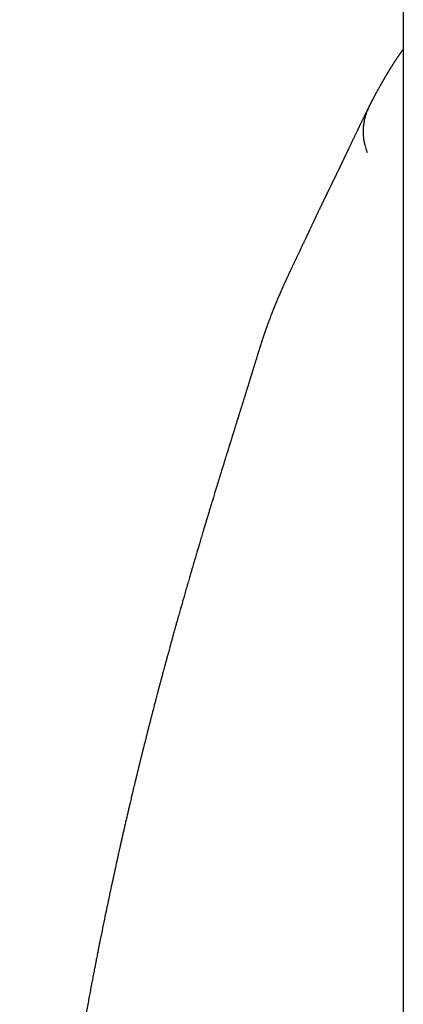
# Model space of a CAD drawing. Header units: millimetres. Extents: x 8 to 763, y 12 to 560.
# Tile 16 of 24: x 370 to 380, y 513 to 538. Entities that reach past the tile are written whole.
import ezdxf

# ---------------------------------------------------------------- set-up
doc = ezdxf.new("R2010")
doc.units = ezdxf.units.MM

msp = doc.modelspace()

# ---------------------------------------------------------------- linework, layer by layer
at = {"color": 7, "linetype": 'Continuous', "lineweight": 30}
for p, q in [((379.791, 535.448), (379.791, 532)), ((379.791, 532), (379.791, 469.811)), ((376.137, 529.814), (376.141, 529.827))]:
    msp.add_line(p, q, dxfattribs=at)
for points, knots in [([(379.791, 544.978), (379.791, 544.882), (379.791, 544.675), (379.791, 544.346), (379.791, 543.993), (379.791, 543.63), (379.791, 543.259), (379.791, 542.879), (379.791, 542.477), (379.791, 542.052), (379.791, 541.603), (379.791, 541.143), (379.791, 540.673), (379.791, 540.192), (379.791, 539.701), (379.791, 539.2), (379.791, 538.689), (379.791, 538.167), (379.791, 537.639), (379.791, 537.103), (379.791, 536.562), (379.791, 536.011), (379.791, 535.636), (379.791, 535.448)], [0, 0, 0, 0, 0.039058, 0.08413, 0.129201, 0.174271, 0.219342, 0.264412, 0.309482, 0.359059, 0.408636, 0.458214, 0.507791, 0.557369, 0.606946, 0.656524, 0.706101, 0.755677, 0.805253, 0.853942, 0.90263, 0.951316, 1, 1, 1, 1]), ([(379.791, 537.475), (379.789, 537.472), (379.784, 537.465), (379.776, 537.454), (379.768, 537.443), (379.76, 537.432), (379.753, 537.421), (379.745, 537.41), (379.738, 537.4), (379.732, 537.391), (379.725, 537.381), (379.717, 537.37), (379.709, 537.358), (379.701, 537.346), (379.692, 537.333), (379.684, 537.321), (379.676, 537.31), (379.67, 537.3), (379.664, 537.291), (379.658, 537.283), (379.652, 537.274), (379.646, 537.265), (379.639, 537.255), (379.632, 537.244), (379.624, 537.231), (379.615, 537.219), (379.607, 537.206), (379.599, 537.194), (379.592, 537.183), (379.585, 537.172), (379.577, 537.161), (379.57, 537.149), (379.561, 537.136), (379.553, 537.123), (379.544, 537.109), (379.535, 537.095), (379.525, 537.079), (379.514, 537.062), (379.502, 537.044), (379.491, 537.025), (379.479, 537.006), (379.468, 536.988), (379.457, 536.971), (379.447, 536.955), (379.437, 536.939), (379.427, 536.923), (379.418, 536.907), (379.409, 536.893), (379.401, 536.879), (379.393, 536.866), (379.385, 536.853), (379.377, 536.84), (379.37, 536.828), (379.363, 536.816), (379.355, 536.803), (379.347, 536.79), (379.34, 536.778), (379.333, 536.765), (379.326, 536.753), (379.319, 536.743), (379.313, 536.732), (379.307, 536.721), (379.3, 536.709), (379.292, 536.696), (379.284, 536.682), (379.276, 536.668), (379.268, 536.654), (379.26, 536.641), (379.254, 536.629), (379.248, 536.619), (379.243, 536.61), (379.237, 536.6), (379.231, 536.59), (379.225, 536.579), (379.218, 536.566), (379.21, 536.552), (379.2, 536.534), (379.188, 536.512), (379.174, 536.488), (379.161, 536.464), (379.149, 536.442), (379.137, 536.42), (379.125, 536.399), (379.114, 536.378), (379.104, 536.36), (379.094, 536.342), (379.085, 536.326), (379.077, 536.31), (379.069, 536.295), (379.061, 536.28), (379.053, 536.265), (379.045, 536.249), (379.036, 536.232), (379.026, 536.215), (379.017, 536.197), (379.008, 536.18), (379, 536.165), (378.995, 536.154), (378.991, 536.146), (378.988, 536.141), (378.985, 536.136), (378.982, 536.129), (378.978, 536.121), (378.973, 536.112), (378.968, 536.102), (378.962, 536.09), (378.955, 536.076), (378.948, 536.062), (378.943, 536.054), (378.942, 536.051)], [0, 0, 0, 0, 0.007704, 0.016675, 0.025839, 0.034403, 0.043609, 0.051971, 0.059487, 0.066591, 0.074495, 0.083272, 0.092347, 0.102198, 0.112419, 0.121962, 0.130772, 0.138145, 0.144912, 0.151145, 0.1577, 0.164826, 0.172522, 0.180788, 0.19054, 0.200561, 0.210019, 0.218891, 0.227179, 0.235737, 0.244002, 0.252841, 0.262278, 0.272313, 0.282925, 0.293461, 0.303609, 0.317646, 0.330937, 0.344349, 0.358136, 0.372297, 0.383631, 0.395115, 0.40675, 0.41852, 0.42981, 0.4403, 0.449991, 0.458896, 0.467926, 0.477619, 0.4857, 0.49419, 0.503089, 0.512351, 0.521264, 0.530067, 0.538203, 0.545671, 0.552585, 0.560117, 0.568573, 0.577393, 0.587033, 0.597365, 0.607079, 0.615834, 0.623631, 0.63047, 0.636402, 0.642624, 0.649643, 0.657312, 0.665751, 0.674958, 0.684934, 0.702087, 0.718489, 0.734103, 0.748929, 0.762972, 0.776856, 0.791023, 0.802351, 0.813693, 0.824464, 0.834609, 0.844128, 0.853246, 0.862867, 0.873087, 0.883905, 0.895324, 0.907051, 0.917756, 0.927272, 0.935599, 0.938488, 0.941474, 0.945118, 0.949439, 0.954437, 0.96011, 0.96646, 0.973486, 0.983279, 0.99414, 1, 1, 1, 1]), ([(378.942, 536.046), (378.939, 536.04), (378.932, 536.027), (378.922, 536.007), (378.912, 535.988), (378.903, 535.97), (378.895, 535.954), (378.887, 535.939), (378.881, 535.926), (378.875, 535.913), (378.869, 535.901), (378.861, 535.885), (378.851, 535.865), (378.839, 535.841), (378.827, 535.818), (378.815, 535.794), (378.804, 535.77), (378.792, 535.746), (378.779, 535.721), (378.766, 535.694), (378.753, 535.666), (378.739, 535.637), (378.726, 535.61), (378.713, 535.586), (378.702, 535.563), (378.691, 535.54), (378.681, 535.518), (378.671, 535.498), (378.663, 535.481), (378.656, 535.466), (378.649, 535.453), (378.643, 535.44), (378.635, 535.423), (378.626, 535.403), (378.614, 535.379), (378.601, 535.353), (378.588, 535.326), (378.575, 535.297), (378.561, 535.268), (378.547, 535.24), (378.533, 535.21), (378.519, 535.182), (378.506, 535.154), (378.493, 535.127), (378.479, 535.097), (378.463, 535.065), (378.447, 535.03), (378.431, 534.997), (378.418, 534.97), (378.408, 534.949), (378.401, 534.934), (378.394, 534.918), (378.386, 534.902), (378.378, 534.885), (378.369, 534.867), (378.359, 534.846), (378.35, 534.827), (378.341, 534.808), (378.333, 534.791), (378.325, 534.775), (378.318, 534.759), (378.311, 534.745), (378.305, 534.733), (378.3, 534.722), (378.295, 534.711), (378.29, 534.701), (378.285, 534.69), (378.279, 534.678), (378.272, 534.665), (378.266, 534.65), (378.259, 534.636), (378.252, 534.622), (378.245, 534.607), (378.238, 534.593), (378.232, 534.58), (378.225, 534.567), (378.219, 534.554), (378.213, 534.542), (378.207, 534.529), (378.201, 534.515), (378.193, 534.5), (378.185, 534.483), (378.177, 534.466), (378.168, 534.448), (378.16, 534.431), (378.151, 534.411), (378.14, 534.389), (378.128, 534.365), (378.118, 534.344), (378.109, 534.325), (378.1, 534.308), (378.092, 534.291), (378.084, 534.273), (378.074, 534.254), (378.065, 534.234), (378.054, 534.213), (378.044, 534.192), (378.034, 534.171), (378.025, 534.152), (378.016, 534.133), (378.007, 534.116), (377.999, 534.099), (377.99, 534.081), (377.982, 534.064), (377.974, 534.048), (377.967, 534.034), (377.96, 534.019), (377.953, 534.004), (377.945, 533.99), (377.939, 533.976), (377.933, 533.965), (377.928, 533.954), (377.923, 533.943), (377.917, 533.931), (377.91, 533.917), (377.903, 533.903), (377.896, 533.888), (377.889, 533.874), (377.881, 533.859), (377.874, 533.844), (377.866, 533.828), (377.859, 533.812), (377.851, 533.797), (377.845, 533.784), (377.839, 533.772), (377.834, 533.762), (377.829, 533.751), (377.824, 533.74), (377.818, 533.728), (377.811, 533.715), (377.805, 533.701), (377.799, 533.689), (377.794, 533.68), (377.79, 533.672), (377.787, 533.665), (377.783, 533.657), (377.779, 533.648), (377.774, 533.637), (377.768, 533.625), (377.759, 533.607), (377.748, 533.585), (377.736, 533.559), (377.724, 533.534), (377.713, 533.511), (377.702, 533.488), (377.691, 533.465), (377.68, 533.443), (377.67, 533.42), (377.659, 533.397), (377.647, 533.373), (377.635, 533.347), (377.623, 533.322), (377.612, 533.298), (377.601, 533.275), (377.591, 533.253), (377.581, 533.232), (377.571, 533.212), (377.563, 533.195), (377.555, 533.177), (377.545, 533.157), (377.535, 533.134), (377.523, 533.109), (377.51, 533.082), (377.497, 533.055), (377.484, 533.027), (377.471, 532.999), (377.459, 532.972), (377.447, 532.948), (377.437, 532.926), (377.428, 532.907), (377.419, 532.888), (377.411, 532.87), (377.402, 532.851), (377.393, 532.832), (377.383, 532.812), (377.374, 532.791), (377.363, 532.769), (377.353, 532.747), (377.34, 532.72), (377.326, 532.691), (377.311, 532.659), (377.296, 532.629), (377.283, 532.599), (377.269, 532.57), (377.256, 532.543), (377.244, 532.518), (377.232, 532.494), (377.221, 532.47), (377.21, 532.447), (377.2, 532.425), (377.188, 532.4), (377.174, 532.371), (377.157, 532.336), (377.141, 532.302), (377.126, 532.27), (377.111, 532.239), (377.096, 532.207), (377.081, 532.176), (377.066, 532.144), (377.052, 532.115), (377.039, 532.087), (377.027, 532.061), (377.015, 532.037), (377.004, 532.013), (376.993, 531.989), (376.981, 531.964), (376.969, 531.938), (376.954, 531.906), (376.937, 531.869), (376.917, 531.828), (376.898, 531.786), (376.881, 531.749), (376.868, 531.721), (376.859, 531.701), (376.85, 531.682), (376.842, 531.664), (376.833, 531.645), (376.824, 531.624), (376.813, 531.602), (376.802, 531.577), (376.791, 531.551), (376.779, 531.527), (376.769, 531.503), (376.76, 531.483), (376.751, 531.462), (376.741, 531.441), (376.731, 531.417), (376.72, 531.392), (376.705, 531.359), (376.687, 531.318), (376.668, 531.273), (376.65, 531.232), (376.634, 531.195), (376.621, 531.163), (376.611, 531.138), (376.602, 531.119), (376.594, 531.099), (376.585, 531.078), (376.577, 531.059), (376.571, 531.042), (376.565, 531.029), (376.56, 531.017), (376.556, 531.006), (376.551, 530.995), (376.547, 530.985), (376.542, 530.973), (376.536, 530.958), (376.53, 530.941), (376.522, 530.922), (376.514, 530.902), (376.505, 530.878), (376.494, 530.852), (376.483, 530.823), (376.473, 530.796), (376.463, 530.771), (376.451, 530.739), (376.436, 530.701), (376.423, 530.665), (376.412, 530.636), (376.404, 530.614), (376.396, 530.592), (376.387, 530.568), (376.378, 530.543), (376.369, 530.518), (376.361, 530.496), (376.355, 530.48), (376.35, 530.467), (376.346, 530.453), (376.34, 530.438), (376.334, 530.42), (376.327, 530.401), (376.321, 530.382), (376.314, 530.362), (376.307, 530.342), (376.3, 530.322), (376.294, 530.305), (376.289, 530.291), (376.286, 530.28), (376.282, 530.269), (376.279, 530.259), (376.275, 530.249), (376.272, 530.238), (376.267, 530.225), (376.262, 530.208), (376.255, 530.188), (376.25, 530.172), (376.247, 530.162), (376.246, 530.16)], [0, 0, 0, 0, 0.004483, 0.009246, 0.013688, 0.017808, 0.021607, 0.024894, 0.027895, 0.030621, 0.033242, 0.035818, 0.041406, 0.046787, 0.052068, 0.057273, 0.062508, 0.067881, 0.073524, 0.079437, 0.085619, 0.091983, 0.098346, 0.103329, 0.108308, 0.113281, 0.118163, 0.122738, 0.126111, 0.12929, 0.132273, 0.135062, 0.13774, 0.142725, 0.147985, 0.153521, 0.159362, 0.165565, 0.171521, 0.177743, 0.1839, 0.189907, 0.195765, 0.201474, 0.207033, 0.214425, 0.221523, 0.228327, 0.23486, 0.238061, 0.241223, 0.244346, 0.247464, 0.250863, 0.254612, 0.258711, 0.263159, 0.2665, 0.269973, 0.27326, 0.276293, 0.279073, 0.281556, 0.283795, 0.285789, 0.287649, 0.289796, 0.292205, 0.294877, 0.297755, 0.300606, 0.303404, 0.306151, 0.308844, 0.311552, 0.314114, 0.316531, 0.318821, 0.321266, 0.32396, 0.326903, 0.330097, 0.333514, 0.336898, 0.340182, 0.343365, 0.348164, 0.352715, 0.356988, 0.360394, 0.363583, 0.366654, 0.369955, 0.373515, 0.377299, 0.381218, 0.38527, 0.389009, 0.392608, 0.395974, 0.399108, 0.402125, 0.40531, 0.408677, 0.411175, 0.413717, 0.416304, 0.418935, 0.421546, 0.423913, 0.426016, 0.427733, 0.429589, 0.431707, 0.434086, 0.436625, 0.439026, 0.441701, 0.444151, 0.446623, 0.449321, 0.452244, 0.454632, 0.456818, 0.458771, 0.460492, 0.462152, 0.463924, 0.465958, 0.468255, 0.470656, 0.472666, 0.474248, 0.475403, 0.476396, 0.477649, 0.479161, 0.480933, 0.482963, 0.485137, 0.489588, 0.493748, 0.497618, 0.501296, 0.504913, 0.508643, 0.512307, 0.515905, 0.519485, 0.523343, 0.527531, 0.532021, 0.535611, 0.539225, 0.542865, 0.546432, 0.549635, 0.552453, 0.554891, 0.558303, 0.562057, 0.566144, 0.570521, 0.575171, 0.579768, 0.584299, 0.588762, 0.593039, 0.596414, 0.599555, 0.602476, 0.605439, 0.608546, 0.611797, 0.615033, 0.618451, 0.622052, 0.625834, 0.629688, 0.63517, 0.64034, 0.645219, 0.649974, 0.654646, 0.6594, 0.663019, 0.666834, 0.670765, 0.674466, 0.677898, 0.681076, 0.686201, 0.691701, 0.69752, 0.702173, 0.70698, 0.711875, 0.71685, 0.721745, 0.726299, 0.730509, 0.734414, 0.738158, 0.741751, 0.745239, 0.748985, 0.753069, 0.757377, 0.763389, 0.769515, 0.775834, 0.782351, 0.785569, 0.788512, 0.791179, 0.793698, 0.796454, 0.799475, 0.802709, 0.806371, 0.810136, 0.813859, 0.817183, 0.820094, 0.822831, 0.825878, 0.829249, 0.832927, 0.836612, 0.843545, 0.850123, 0.855546, 0.860831, 0.865983, 0.868494, 0.871157, 0.873971, 0.876936, 0.879939, 0.881922, 0.883759, 0.885452, 0.886998, 0.888399, 0.889754, 0.891347, 0.893393, 0.895747, 0.89841, 0.901254, 0.903987, 0.908156, 0.912036, 0.915706, 0.919169, 0.922428, 0.92855, 0.934423, 0.937307, 0.940213, 0.943149, 0.946239, 0.949691, 0.953234, 0.956397, 0.958191, 0.959813, 0.961529, 0.963555, 0.965892, 0.968514, 0.97107, 0.973668, 0.976309, 0.978939, 0.981361, 0.982951, 0.984425, 0.985783, 0.987025, 0.988214, 0.989654, 0.991383, 0.993618, 0.996204, 0.99914, 1, 1, 1, 1]), ([(378.942, 536.05), (378.925, 536.016), (378.889, 535.942), (378.848, 535.828), (378.816, 535.712), (378.795, 535.602), (378.783, 535.499), (378.78, 535.404), (378.782, 535.308), (378.792, 535.214), (378.809, 535.124), (378.829, 535.045), (378.848, 534.978), (378.867, 534.922), (378.879, 534.887), (378.884, 534.872)], [0, 0, 0, 0, 0.095776, 0.201196, 0.300209, 0.392393, 0.477544, 0.555713, 0.627164, 0.712657, 0.787924, 0.853838, 0.910995, 0.959699, 1, 1, 1, 1]), ([(376.243, 530.152), (376.241, 530.146), (376.235, 530.128), (376.226, 530.099), (376.215, 530.066), (376.206, 530.037), (376.198, 530.01), (376.191, 529.989), (376.185, 529.971), (376.181, 529.957), (376.177, 529.944), (376.172, 529.929), (376.167, 529.911), (376.16, 529.89), (376.152, 529.865), (376.146, 529.844), (376.142, 529.831), (376.141, 529.827)], [0, 0, 0, 0, 0.061374, 0.180334, 0.28843, 0.38569, 0.472138, 0.547792, 0.599567, 0.644725, 0.68387, 0.727103, 0.778043, 0.83558, 0.900559, 0.972979, 1, 1, 1, 1]), ([(376.246, 530.16), (376.245, 530.159), (376.245, 530.157), (376.244, 530.155), (376.244, 530.154)], [0, 0, 0, 0, 0.692785, 1, 1, 1, 1]), ([(376.137, 529.814), (376.136, 529.812), (376.133, 529.801), (376.127, 529.783), (376.119, 529.757), (376.11, 529.727), (376.1, 529.692), (376.088, 529.655), (376.078, 529.621), (376.069, 529.592), (376.061, 529.568), (376.055, 529.547), (376.049, 529.528), (376.044, 529.51), (376.038, 529.492), (376.031, 529.47), (376.023, 529.444), (376.015, 529.416), (376.006, 529.389), (375.999, 529.365), (375.992, 529.343), (375.986, 529.324), (375.981, 529.306), (375.975, 529.288), (375.969, 529.268), (375.961, 529.244), (375.954, 529.22), (375.947, 529.198), (375.941, 529.179), (375.936, 529.162), (375.93, 529.142), (375.922, 529.118), (375.914, 529.091), (375.905, 529.061), (375.896, 529.032), (375.887, 529.005), (375.88, 528.982), (375.873, 528.96), (375.866, 528.935), (375.857, 528.907), (375.848, 528.879), (375.841, 528.855), (375.835, 528.838), (375.831, 528.825), (375.827, 528.811), (375.822, 528.794), (375.815, 528.773), (375.807, 528.747), (375.797, 528.716), (375.787, 528.681), (375.776, 528.648), (375.768, 528.621), (375.761, 528.599), (375.754, 528.578), (375.747, 528.553), (375.738, 528.525), (375.729, 528.497), (375.721, 528.472), (375.714, 528.449), (375.707, 528.427), (375.7, 528.405), (375.692, 528.379), (375.683, 528.35), (375.673, 528.317), (375.664, 528.288), (375.656, 528.264), (375.651, 528.247), (375.646, 528.232), (375.641, 528.216), (375.636, 528.197), (375.629, 528.175), (375.619, 528.144), (375.607, 528.106), (375.594, 528.065), (375.583, 528.028), (375.572, 527.994), (375.561, 527.959), (375.55, 527.923), (375.54, 527.892), (375.532, 527.864), (375.523, 527.837), (375.513, 527.806), (375.503, 527.772), (375.493, 527.741), (375.485, 527.715), (375.478, 527.693), (375.472, 527.673), (375.464, 527.649), (375.456, 527.623), (375.448, 527.597), (375.441, 527.574), (375.435, 527.555), (375.43, 527.54), (375.425, 527.524), (375.419, 527.504), (375.412, 527.48), (375.403, 527.453), (375.395, 527.425), (375.387, 527.4), (375.38, 527.376), (375.367, 527.335), (375.349, 527.278), (375.326, 527.205), (375.304, 527.134), (375.283, 527.064), (375.26, 526.992), (375.239, 526.924), (375.217, 526.852), (375.195, 526.781), (375.172, 526.706), (375.149, 526.632), (375.128, 526.562), (375.109, 526.5), (375.092, 526.445), (375.076, 526.393), (375.059, 526.338), (375.041, 526.278), (375.022, 526.217), (375.005, 526.16), (374.99, 526.111), (374.975, 526.062), (374.96, 526.013), (374.946, 525.966), (374.932, 525.922), (374.919, 525.878), (374.905, 525.831), (374.889, 525.78), (374.873, 525.728), (374.858, 525.676), (374.844, 525.63), (374.83, 525.583), (374.815, 525.536), (374.8, 525.486), (374.785, 525.435), (374.768, 525.379), (374.75, 525.317), (374.73, 525.251), (374.71, 525.184), (374.69, 525.117), (374.671, 525.053), (374.653, 524.993), (374.637, 524.939), (374.622, 524.887), (374.606, 524.833), (374.588, 524.773), (374.568, 524.705), (374.546, 524.632), (374.525, 524.558), (374.504, 524.487), (374.485, 524.424), (374.469, 524.367), (374.454, 524.315), (374.438, 524.26), (374.42, 524.2), (374.402, 524.136), (374.382, 524.067), (374.361, 523.996), (374.341, 523.926), (374.322, 523.858), (374.303, 523.792), (374.285, 523.73), (374.269, 523.673), (374.255, 523.624), (374.241, 523.576), (374.226, 523.522), (374.208, 523.461), (374.189, 523.393), (374.17, 523.325), (374.153, 523.266), (374.14, 523.219), (374.13, 523.185), (374.121, 523.151), (374.11, 523.112), (374.097, 523.067), (374.084, 523.02), (374.068, 522.962), (374.05, 522.899), (374.032, 522.833), (374.018, 522.784), (374.008, 522.748), (374.001, 522.72), (373.991, 522.687), (373.98, 522.646), (373.965, 522.59), (373.946, 522.523), (373.926, 522.449), (373.908, 522.383), (373.892, 522.325), (373.88, 522.28), (373.87, 522.247), (373.864, 522.223), (373.858, 522.202), (373.853, 522.181), (373.847, 522.159), (373.839, 522.13), (373.829, 522.093), (373.817, 522.05), (373.801, 521.992), (373.784, 521.926), (373.764, 521.855), (373.748, 521.792), (373.733, 521.738), (373.721, 521.691), (373.709, 521.649), (373.699, 521.61), (373.689, 521.573), (373.679, 521.535), (373.667, 521.491), (373.652, 521.431), (373.633, 521.361), (373.613, 521.285), (373.594, 521.214), (373.578, 521.153), (373.564, 521.098), (373.551, 521.047), (373.536, 520.992), (373.522, 520.936), (373.508, 520.882), (373.496, 520.835), (373.485, 520.795), (373.477, 520.761), (373.468, 520.728), (373.459, 520.693), (373.446, 520.643), (373.429, 520.576), (373.407, 520.489), (373.383, 520.394), (373.357, 520.292), (373.329, 520.182), (373.305, 520.086), (373.286, 520.009), (373.272, 519.957), (373.261, 519.912), (373.252, 519.877), (373.246, 519.851), (373.241, 519.83), (373.236, 519.81), (373.23, 519.784), (373.222, 519.753), (373.209, 519.703), (373.193, 519.636), (373.173, 519.556), (373.153, 519.475), (373.134, 519.394), (373.114, 519.315), (373.094, 519.233), (373.074, 519.147), (373.053, 519.061), (373.034, 518.982), (373.018, 518.918), (373.006, 518.866), (372.997, 518.827), (372.989, 518.793), (372.981, 518.762), (372.972, 518.723), (372.96, 518.673), (372.946, 518.612), (372.929, 518.541), (372.909, 518.457), (372.887, 518.362), (372.863, 518.258), (372.837, 518.15), (372.812, 518.04), (372.787, 517.932), (372.763, 517.828), (372.74, 517.726), (372.717, 517.625), (372.695, 517.525), (372.674, 517.432), (372.656, 517.351), (372.641, 517.285), (372.629, 517.23), (372.62, 517.189), (372.612, 517.156), (372.606, 517.125), (372.597, 517.089), (372.587, 517.042), (372.575, 516.985), (372.56, 516.916), (372.543, 516.841), (372.526, 516.763), (372.509, 516.684), (372.483, 516.562), (372.447, 516.396), (372.403, 516.187), (372.358, 515.977), (372.309, 515.741), (372.255, 515.477), (372.21, 515.258), (372.181, 515.114), (372.168, 515.051), (372.158, 514.997), (372.149, 514.954), (372.143, 514.921), (372.137, 514.891), (372.13, 514.856), (372.121, 514.811), (372.11, 514.758), (372.099, 514.699), (372.084, 514.623), (372.065, 514.527), (372.042, 514.41), (372.017, 514.281), (371.99, 514.141), (371.962, 513.988), (371.932, 513.833), (371.903, 513.676), (371.873, 513.517), (371.843, 513.35), (371.811, 513.174), (371.777, 512.99), (371.743, 512.799), (371.699, 512.549), (371.645, 512.238), (371.582, 511.867), (371.512, 511.442), (371.434, 510.962), (371.35, 510.423), (371.266, 509.872), (371.184, 509.309), (371.104, 508.736), (371.026, 508.155), (370.95, 507.564), (370.877, 506.962), (370.819, 506.47), (370.777, 506.092), (370.748, 505.832), (370.72, 505.571), (370.693, 505.309), (370.667, 505.053), (370.642, 504.805), (370.618, 504.56), (370.595, 504.317), (370.573, 504.079), (370.553, 503.853), (370.534, 503.639), (370.517, 503.44), (370.501, 503.256), (370.487, 503.087), (370.475, 502.929), (370.463, 502.781), (370.452, 502.644), (370.442, 502.519), (370.434, 502.403), (370.426, 502.299), (370.419, 502.206), (370.413, 502.124), (370.408, 502.052), (370.404, 501.992), (370.4, 501.937), (370.396, 501.882), (370.392, 501.824), (370.388, 501.773), (370.385, 501.732), (370.383, 501.698), (370.38, 501.659), (370.377, 501.612), (370.373, 501.554), (370.369, 501.486), (370.364, 501.407), (370.358, 501.317), (370.351, 501.217), (370.344, 501.107), (370.337, 500.99), (370.33, 500.866), (370.322, 500.734), (370.314, 500.594), (370.305, 500.444), (370.296, 500.275), (370.285, 500.085), (370.274, 499.872), (370.263, 499.647), (370.252, 499.409), (370.241, 499.158), (370.23, 498.9), (370.219, 498.634), (370.209, 498.363), (370.199, 498.08), (370.189, 497.786), (370.18, 497.48), (370.172, 497.163), (370.165, 496.841), (370.16, 496.625), (370.157, 496.519)], [0, 0, 0, 0, 0.000368, 0.001412, 0.002605, 0.003958, 0.005512, 0.007272, 0.00899, 0.010184, 0.011242, 0.01219, 0.013054, 0.013833, 0.014591, 0.015554, 0.016744, 0.018089, 0.019304, 0.02036, 0.02131, 0.022172, 0.022957, 0.023686, 0.024591, 0.025672, 0.026823, 0.027802, 0.028599, 0.029224, 0.030138, 0.031203, 0.03241, 0.033699, 0.03504, 0.036231, 0.037211, 0.038087, 0.039105, 0.040387, 0.041716, 0.042765, 0.043391, 0.043922, 0.044509, 0.045155, 0.046084, 0.047161, 0.048486, 0.050061, 0.051538, 0.05267, 0.053458, 0.054274, 0.055311, 0.056553, 0.05774, 0.058781, 0.059677, 0.060571, 0.061464, 0.06246, 0.063651, 0.065038, 0.0664, 0.067258, 0.06793, 0.068443, 0.069045, 0.0698, 0.070706, 0.071736, 0.073518, 0.075169, 0.076603, 0.077842, 0.079215, 0.080681, 0.081984, 0.082873, 0.083895, 0.08511, 0.086476, 0.087701, 0.088727, 0.089415, 0.090182, 0.091067, 0.092071, 0.093117, 0.093993, 0.094686, 0.095199, 0.095748, 0.096473, 0.097373, 0.098407, 0.099511, 0.100447, 0.10123, 0.102086, 0.105044, 0.107405, 0.110049, 0.112691, 0.114961, 0.117777, 0.119884, 0.122629, 0.125162, 0.127797, 0.13029, 0.132345, 0.134153, 0.135941, 0.137686, 0.139727, 0.142024, 0.143864, 0.145423, 0.146939, 0.148714, 0.150292, 0.151662, 0.153092, 0.154629, 0.156202, 0.158124, 0.159775, 0.161251, 0.162658, 0.164248, 0.165895, 0.167463, 0.169183, 0.17122, 0.173403, 0.17554, 0.177651, 0.179743, 0.18165, 0.183268, 0.184852, 0.186525, 0.188347, 0.19055, 0.192863, 0.195199, 0.197414, 0.199457, 0.20109, 0.202613, 0.204301, 0.206147, 0.208129, 0.210243, 0.212471, 0.214599, 0.216681, 0.218688, 0.220618, 0.222347, 0.223795, 0.225092, 0.226715, 0.228654, 0.23069, 0.232798, 0.234854, 0.236021, 0.237001, 0.237941, 0.239095, 0.240467, 0.241961, 0.24339, 0.24561, 0.247619, 0.24932, 0.250013, 0.250809, 0.251808, 0.253008, 0.254397, 0.256819, 0.259009, 0.260967, 0.262693, 0.264205, 0.264963, 0.265658, 0.26629, 0.266859, 0.267477, 0.268321, 0.269407, 0.270732, 0.272157, 0.274509, 0.276611, 0.278463, 0.280066, 0.281393, 0.282626, 0.283764, 0.284808, 0.285857, 0.287158, 0.288722, 0.291111, 0.293345, 0.295402, 0.297347, 0.298743, 0.300239, 0.301834, 0.303529, 0.305177, 0.306583, 0.307686, 0.308625, 0.309591, 0.310602, 0.311686, 0.313953, 0.316498, 0.319276, 0.322264, 0.325461, 0.328868, 0.330653, 0.332192, 0.333481, 0.334517, 0.335303, 0.335759, 0.336317, 0.337059, 0.337984, 0.339093, 0.341392, 0.34378, 0.346138, 0.348463, 0.350757, 0.35302, 0.355646, 0.358214, 0.360522, 0.362504, 0.363854, 0.364995, 0.365927, 0.366763, 0.367754, 0.369295, 0.371065, 0.373042, 0.375539, 0.378303, 0.381334, 0.384534, 0.387716, 0.390876, 0.393835, 0.396774, 0.399693, 0.402592, 0.405446, 0.407703, 0.40962, 0.411197, 0.412434, 0.413191, 0.414052, 0.415102, 0.416341, 0.418062, 0.420052, 0.422284, 0.424554, 0.42682, 0.429082, 0.43512, 0.441127, 0.447126, 0.453269, 0.461464, 0.469944, 0.472066, 0.473894, 0.475426, 0.476664, 0.477607, 0.478255, 0.479303, 0.480599, 0.482134, 0.48383, 0.485677, 0.488704, 0.492066, 0.495762, 0.499792, 0.504156, 0.508854, 0.513147, 0.517685, 0.522469, 0.527498, 0.532773, 0.53828, 0.543883, 0.554297, 0.564897, 0.575683, 0.590692, 0.606046, 0.621748, 0.637797, 0.654193, 0.670635, 0.687414, 0.704529, 0.72198, 0.72929, 0.736658, 0.744083, 0.75156, 0.758867, 0.765891, 0.772631, 0.779718, 0.786462, 0.792864, 0.798923, 0.804639, 0.809736, 0.814525, 0.819007, 0.823182, 0.827049, 0.830609, 0.833861, 0.836806, 0.839443, 0.841773, 0.843795, 0.84551, 0.846862, 0.848436, 0.8502, 0.851837, 0.852767, 0.853648, 0.854727, 0.85606, 0.857648, 0.859609, 0.861856, 0.864389, 0.867209, 0.870314, 0.873705, 0.877164, 0.880878, 0.884847, 0.889069, 0.893546, 0.899195, 0.905204, 0.911571, 0.918298, 0.925384, 0.93283, 0.94018, 0.94785, 0.95584, 0.96415, 0.97278, 0.98173, 0.991, 1, 1, 1, 1])]:
    msp.add_open_spline(points, degree=3, knots=knots, dxfattribs=at)

doc.saveas('drawing.dxf')
